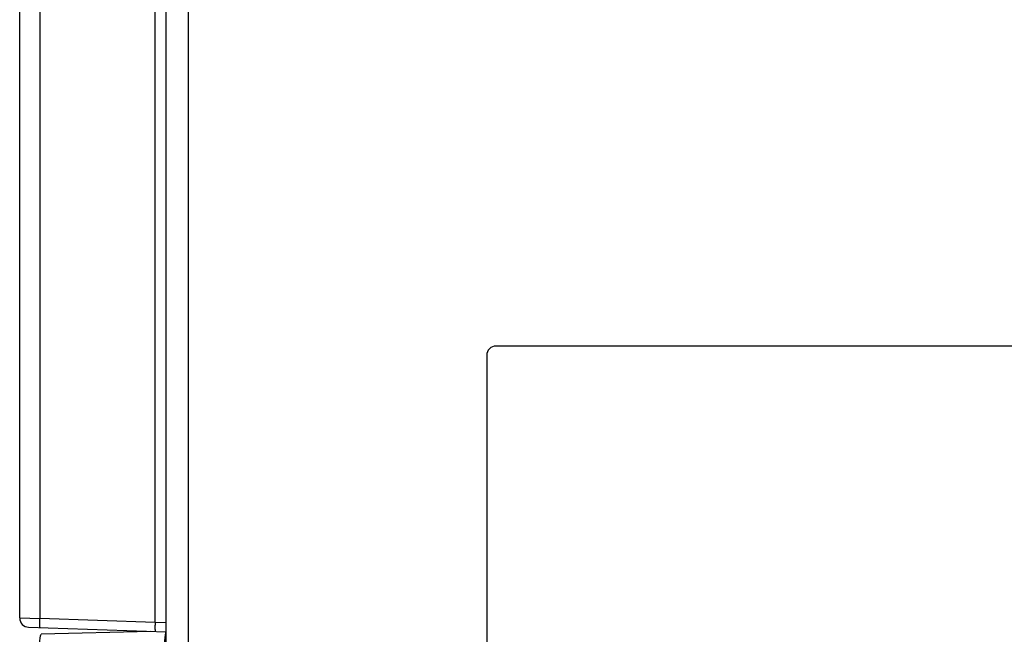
# Model space of a CAD drawing. Extents: x -841 to -216, y -127 to 601.
# Tile 10 of 201: x -833 to -779, y 227 to 260. Entities that reach past the tile are written whole.
import ezdxf

# ---------------------------------------------------------------- set-up
doc = ezdxf.new("R2010")
doc.units = 0
doc.header["$LTSCALE"] = 23.1
doc.layers.add('HEATSINK_AM_0', color=7, linetype='CONTINUOUS')

msp = doc.modelspace()

# ---------------------------------------------------------------- linework, layer by layer
at = {"layer": 'HEATSINK_AM_0', "color": 7}
for p, q in [((-823.531, 331.899), (-823.531, 142.357)), ((-824.731, 142.357), (-824.731, 330.699)), ((-832.731, 227.56), (-832.731, 273.799)), ((-831.635, 273.799), (-831.635, 227.538)), ((-825.34, 227.318), (-825.34, 273.799)), ((-807.231, 241.899), (-807.231, 192.899)), ((-777.731, 242.399), (-806.731, 242.399)), ((-832.731, 227.56), (-831.635, 227.538)), ((-825.34, 227.318), (-831.635, 227.538)), ((-832.248, 227.06), (-824.731, 226.798)), ((-824.731, 227.297), (-825.34, 227.318)), ((-825.575, 226.827), (-831.562, 226.67))]:
    msp.add_line(p, q, dxfattribs=at)
for points in [[(-831.609, 227.038), (-831.616, 227.044), (-831.622, 227.063), (-831.627, 227.093), (-831.631, 227.134), (-831.635, 227.185), (-831.637, 227.244), (-831.638, 227.311), (-831.638, 227.383), (-831.637, 227.46), (-831.635, 227.538)], [(-825.34, 227.318), (-825.342, 227.253), (-825.343, 227.188), (-825.345, 227.127), (-825.345, 227.068), (-825.345, 227.014), (-825.344, 226.965), (-825.343, 226.922), (-825.341, 226.886), (-825.339, 226.857), (-825.336, 226.836), (-825.333, 226.823), (-825.329, 226.819)], [(-831.635, 225.471), (-831.639, 225.701), (-831.639, 225.924), (-831.635, 226.132), (-831.627, 226.315), (-831.615, 226.466), (-831.6, 226.578), (-831.582, 226.647), (-831.562, 226.67)], [(-824.759, 226.799), (-824.771, 226.758), (-824.79, 226.647), (-824.806, 226.498), (-824.82, 226.315), (-824.83, 226.108), (-824.837, 225.882), (-824.84, 225.649)]]:
    msp.add_lwpolyline(points, dxfattribs=at)
for centre, start, end in [((-806.731, 241.899), 90, 180), ((-832.231, 227.56), 179.9999, 267.9988)]:
    msp.add_arc(centre, 0.5, start, end, dxfattribs=at)

doc.saveas('drawing.dxf')
